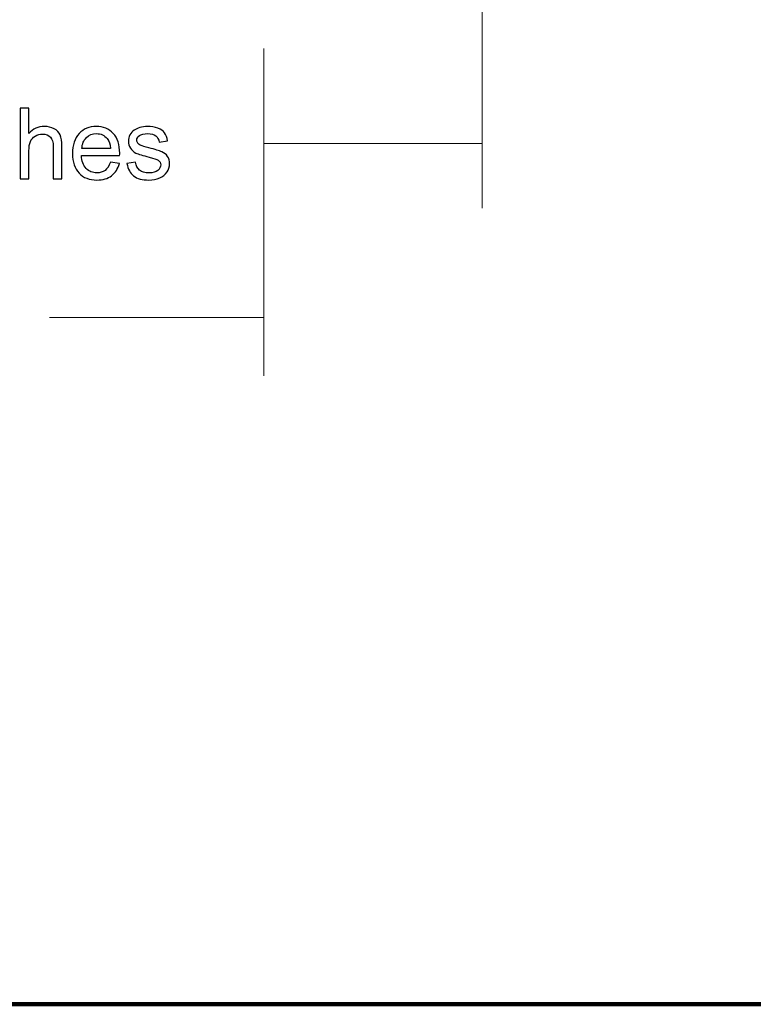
# Model space of a CAD drawing. Header units: centimetres. Extents: x -105 to 112, y -140 to 143.
# Tile 5 of 90: x -98.69 to -95.55, y -123.36 to -119.15. Entities that reach past the tile are written whole.
import ezdxf

# ---------------------------------------------------------------- set-up
doc = ezdxf.new("R2010")
doc.units = ezdxf.units.CM
doc.header["$MEASUREMENT"] = 0
doc.layers.add('Layer 1', color=7, linetype='Continuous')

msp = doc.modelspace()

# ---------------------------------------------------------------- linework, layer by layer
at = {"layer": 'Layer 1', "color": 240, "lineweight": 211}
msp.add_open_spline([(-100.73824, -37.30038), (-100.73824, -37.30038), (27.42324, -37.30038), (27.42324, -37.30038), (27.42324, -37.30038), (29.71918, -37.30038), (31.59804, -39.17888), (31.59804, -41.47518), (31.59804, -41.47518), (31.59804, -41.47518), (31.59804, -119.18666), (31.59804, -119.18666), (31.59804, -119.18666), (31.59804, -121.48289), (29.71918, -123.36182), (27.42324, -123.36182), (27.42324, -123.36182), (27.42324, -123.36182), (-100.73824, -123.36182), (-100.73824, -123.36182), (-100.73824, -123.36182), (-103.0344, -123.36182), (-104.91305, -121.48289), (-104.91305, -119.18666), (-104.91305, -119.18666), (-104.91305, -119.18666), (-104.91305, -41.47518), (-104.91305, -41.47518), (-104.91305, -41.47518), (-104.91305, -39.17888), (-103.0344, -37.30038), (-100.73824, -37.30038)], degree=3, knots=[0, 0, 0, 0, 0.1111111, 0.1111111, 0.1111111, 0.1111111, 0.2222222, 0.2222222, 0.2222222, 0.2222222, 0.3333333, 0.3333333, 0.3333333, 0.3333333, 0.4444444, 0.4444444, 0.4444444, 0.4444444, 0.5555556, 0.5555556, 0.5555556, 0.5555556, 0.6666667, 0.6666667, 0.6666667, 0.6666667, 0.7777778, 0.7777778, 0.7777778, 0.7777778, 1, 1, 1, 1], dxfattribs=at)
at = {"layer": 'Layer 1', "color": 155, "lineweight": 9}
for points in [[(-96.7116, -119.9575), (-96.7116, -119.9575), (-96.7116, -119.0241), (-96.7116, -119.0241)], [(-97.64486, -119.27415), (-97.64486, -119.27415), (-97.64486, -120.67475), (-97.64486, -120.67475)], [(-97.64486, -119.27415), (-97.64486, -119.27415), (-97.64486, -119.93003), (-97.64486, -119.93003)], [(-96.7116, -119.67989), (-96.7116, -119.67989), (-97.64486, -119.67989), (-97.64486, -119.67989)], [(-97.64486, -120.42461), (-97.64486, -120.42461), (-98.56151, -120.42461), (-98.56151, -120.42461)]]:
    msp.add_open_spline(points, degree=3, dxfattribs=at)
at = {"layer": 'Layer 1', "color": 155}
for points, knots in [([(-98.68596, -119.83232), (-98.68596, -119.83232), (-98.68596, -119.5289), (-98.68596, -119.5289), (-98.68596, -119.5289), (-98.68596, -119.5289), (-98.64872, -119.5289), (-98.64872, -119.5289), (-98.64872, -119.5289), (-98.64872, -119.5289), (-98.64872, -119.63824), (-98.64872, -119.63824), (-98.64872, -119.63824), (-98.63139, -119.6178), (-98.60961, -119.60787), (-98.58321, -119.60787), (-98.58321, -119.60787), (-98.56705, -119.60787), (-98.55299, -119.61106), (-98.541, -119.61746), (-98.541, -119.61746), (-98.52908, -119.62376), (-98.52056, -119.63264), (-98.51538, -119.64392), (-98.51538, -119.64392), (-98.51028, -119.65521), (-98.50772, -119.67174), (-98.50772, -119.69295), (-98.50772, -119.69295), (-98.50772, -119.69295), (-98.50772, -119.83232), (-98.50772, -119.83232), (-98.50772, -119.83232), (-98.50772, -119.83232), (-98.54497, -119.83232), (-98.54497, -119.83232), (-98.54497, -119.83232), (-98.54497, -119.83232), (-98.54497, -119.69332), (-98.54497, -119.69332), (-98.54497, -119.69332), (-98.54497, -119.67457), (-98.54901, -119.66116), (-98.55696, -119.65272), (-98.55696, -119.65272), (-98.56497, -119.64427), (-98.57626, -119.64002), (-98.59095, -119.64002), (-98.59095, -119.64002), (-98.60187, -119.64002), (-98.61217, -119.64285), (-98.62189, -119.64847), (-98.62189, -119.64847), (-98.63153, -119.65413), (-98.63835, -119.66187), (-98.64254, -119.67174), (-98.64254, -119.67174), (-98.64665, -119.68167), (-98.64872, -119.69508), (-98.64872, -119.71232), (-98.64872, -119.71232), (-98.64872, -119.71232), (-98.64872, -119.83232), (-98.64872, -119.83232), (-98.64872, -119.83232), (-98.64872, -119.83232), (-98.68596, -119.83232), (-98.68596, -119.83232), (-98.68596, -119.83232), (-98.68596, -119.83232), (-98.68596, -119.83232), (-98.68596, -119.83232)], [0, 0, 0, 0, 0.0526316, 0.0526316, 0.0526316, 0.0526316, 0.1052632, 0.1052632, 0.1052632, 0.1052632, 0.1578947, 0.1578947, 0.1578947, 0.1578947, 0.2105263, 0.2105263, 0.2105263, 0.2105263, 0.2631579, 0.2631579, 0.2631579, 0.2631579, 0.3157895, 0.3157895, 0.3157895, 0.3157895, 0.3684211, 0.3684211, 0.3684211, 0.3684211, 0.4210526, 0.4210526, 0.4210526, 0.4210526, 0.4736842, 0.4736842, 0.4736842, 0.4736842, 0.5263158, 0.5263158, 0.5263158, 0.5263158, 0.5789474, 0.5789474, 0.5789474, 0.5789474, 0.6315789, 0.6315789, 0.6315789, 0.6315789, 0.6842105, 0.6842105, 0.6842105, 0.6842105, 0.7368421, 0.7368421, 0.7368421, 0.7368421, 0.7894737, 0.7894737, 0.7894737, 0.7894737, 0.8421053, 0.8421053, 0.8421053, 0.8421053, 0.8947368, 0.8947368, 0.8947368, 0.8947368, 1, 1, 1, 1]), ([(-98.30065, -119.761), (-98.30065, -119.761), (-98.26212, -119.76598), (-98.26212, -119.76598), (-98.26212, -119.76598), (-98.26808, -119.78854), (-98.2793, -119.80585), (-98.29569, -119.8182), (-98.29569, -119.8182), (-98.31207, -119.83054), (-98.33295, -119.83686), (-98.35841, -119.83686), (-98.35841, -119.83686), (-98.39042, -119.83686), (-98.41582, -119.827), (-98.43462, -119.80727), (-98.43462, -119.80727), (-98.45337, -119.78747), (-98.46279, -119.75958), (-98.46279, -119.72396), (-98.46279, -119.72396), (-98.46279, -119.68729), (-98.45329, -119.65875), (-98.43435, -119.63824), (-98.43435, -119.63824), (-98.41533, -119.6178), (-98.39069, -119.60787), (-98.36047, -119.60787), (-98.36047, -119.60787), (-98.33117, -119.60787), (-98.30726, -119.6178), (-98.28873, -119.63753), (-98.28873, -119.63753), (-98.27015, -119.65762), (-98.26085, -119.68585), (-98.26085, -119.72184), (-98.26085, -119.72184), (-98.26085, -119.72396), (-98.26092, -119.7275), (-98.26107, -119.73177), (-98.26107, -119.73177), (-98.26107, -119.73177), (-98.4247, -119.73177), (-98.4247, -119.73177), (-98.4247, -119.73177), (-98.42327, -119.75575), (-98.41645, -119.77441), (-98.40419, -119.78712), (-98.40419, -119.78712), (-98.39198, -119.79982), (-98.37665, -119.8062), (-98.35841, -119.8062), (-98.35841, -119.8062), (-98.34479, -119.8062), (-98.33316, -119.80266), (-98.32357, -119.79555), (-98.32357, -119.79555), (-98.31393, -119.78818), (-98.30626, -119.7769), (-98.30065, -119.761), (-98.30065, -119.761), (-98.30065, -119.761), (-98.30065, -119.761), (-98.30065, -119.761)], [0, 0, 0, 0, 0.0588235, 0.0588235, 0.0588235, 0.0588235, 0.1176471, 0.1176471, 0.1176471, 0.1176471, 0.1764706, 0.1764706, 0.1764706, 0.1764706, 0.2352941, 0.2352941, 0.2352941, 0.2352941, 0.2941176, 0.2941176, 0.2941176, 0.2941176, 0.3529412, 0.3529412, 0.3529412, 0.3529412, 0.4117647, 0.4117647, 0.4117647, 0.4117647, 0.4705882, 0.4705882, 0.4705882, 0.4705882, 0.5294118, 0.5294118, 0.5294118, 0.5294118, 0.5882353, 0.5882353, 0.5882353, 0.5882353, 0.6470588, 0.6470588, 0.6470588, 0.6470588, 0.7058824, 0.7058824, 0.7058824, 0.7058824, 0.7647059, 0.7647059, 0.7647059, 0.7647059, 0.8235294, 0.8235294, 0.8235294, 0.8235294, 0.8823529, 0.8823529, 0.8823529, 0.8823529, 1, 1, 1, 1]), ([(-98.22984, -119.76669), (-98.22984, -119.76669), (-98.19302, -119.76066), (-98.19302, -119.76066), (-98.19302, -119.76066), (-98.19095, -119.77548), (-98.18521, -119.78676), (-98.17576, -119.7945), (-98.17576, -119.7945), (-98.16626, -119.80231), (-98.15305, -119.8062), (-98.13611, -119.8062), (-98.13611, -119.8062), (-98.11894, -119.8062), (-98.10622, -119.80302), (-98.09792, -119.79592), (-98.09792, -119.79592), (-98.08969, -119.78889), (-98.08551, -119.7808), (-98.08551, -119.77123), (-98.08551, -119.77123), (-98.08551, -119.76313), (-98.08927, -119.75646), (-98.09665, -119.7515), (-98.09665, -119.7515), (-98.1019, -119.7483), (-98.1146, -119.74411), (-98.13476, -119.73879), (-98.13476, -119.73879), (-98.16201, -119.73205), (-98.18081, -119.72609), (-98.19138, -119.7212), (-98.19138, -119.7212), (-98.20196, -119.71622), (-98.20989, -119.70914), (-98.21529, -119.70033), (-98.21529, -119.70033), (-98.22076, -119.69154), (-98.22352, -119.68167), (-98.22352, -119.67103), (-98.22352, -119.67103), (-98.22352, -119.66116), (-98.22125, -119.65201), (-98.21678, -119.64392), (-98.21678, -119.64392), (-98.21231, -119.63541), (-98.20621, -119.62838), (-98.19854, -119.62305), (-98.19854, -119.62305), (-98.19273, -119.61887), (-98.18484, -119.61533), (-98.17492, -119.61214), (-98.17492, -119.61214), (-98.16492, -119.6093), (-98.1542, -119.60787), (-98.14277, -119.60787), (-98.14277, -119.60787), (-98.12561, -119.60787), (-98.11049, -119.61036), (-98.0975, -119.61533), (-98.0975, -119.61533), (-98.08444, -119.62022), (-98.07487, -119.62696), (-98.06862, -119.63541), (-98.06862, -119.63541), (-98.06252, -119.64392), (-98.05819, -119.65521), (-98.05585, -119.66961), (-98.05585, -119.66961), (-98.05585, -119.66961), (-98.09225, -119.67457), (-98.09225, -119.67457), (-98.09225, -119.67457), (-98.09389, -119.66329), (-98.0987, -119.65413), (-98.10659, -119.64776), (-98.10659, -119.64776), (-98.11452, -119.64144), (-98.12568, -119.63824), (-98.14016, -119.63824), (-98.14016, -119.63824), (-98.1571, -119.63824), (-98.16931, -119.64109), (-98.17661, -119.64669), (-98.17661, -119.64669), (-98.18386, -119.65237), (-98.18755, -119.65904), (-98.18755, -119.66649), (-98.18755, -119.66649), (-98.18755, -119.67139), (-98.18606, -119.67564), (-98.18301, -119.67955), (-98.18301, -119.67955), (-98.17996, -119.68338), (-98.17527, -119.68692), (-98.16875, -119.68941), (-98.16875, -119.68941), (-98.16506, -119.69083), (-98.15413, -119.69403), (-98.13596, -119.69891), (-98.13596, -119.69891), (-98.10971, -119.70601), (-98.09133, -119.71161), (-98.0809, -119.71622), (-98.0809, -119.71622), (-98.07047, -119.72077), (-98.0623, -119.72716), (-98.05634, -119.73561), (-98.05634, -119.73561), (-98.05038, -119.74411), (-98.0474, -119.75468), (-98.0474, -119.7674), (-98.0474, -119.7674), (-98.0474, -119.77973), (-98.05102, -119.79137), (-98.05827, -119.80231), (-98.05827, -119.80231), (-98.06557, -119.81323), (-98.076, -119.82167), (-98.08962, -119.82771), (-98.08962, -119.82771), (-98.10332, -119.83366), (-98.11872, -119.83686), (-98.13596, -119.83686), (-98.13596, -119.83686), (-98.16448, -119.83686), (-98.18628, -119.8309), (-98.20125, -119.81926), (-98.20125, -119.81926), (-98.21614, -119.80727), (-98.22572, -119.78959), (-98.22984, -119.76669)], [0, 0, 0, 0, 0.0294118, 0.0294118, 0.0294118, 0.0294118, 0.0588235, 0.0588235, 0.0588235, 0.0588235, 0.0882353, 0.0882353, 0.0882353, 0.0882353, 0.1176471, 0.1176471, 0.1176471, 0.1176471, 0.1470588, 0.1470588, 0.1470588, 0.1470588, 0.1764706, 0.1764706, 0.1764706, 0.1764706, 0.2058824, 0.2058824, 0.2058824, 0.2058824, 0.2352941, 0.2352941, 0.2352941, 0.2352941, 0.2647059, 0.2647059, 0.2647059, 0.2647059, 0.2941176, 0.2941176, 0.2941176, 0.2941176, 0.3235294, 0.3235294, 0.3235294, 0.3235294, 0.3529412, 0.3529412, 0.3529412, 0.3529412, 0.3823529, 0.3823529, 0.3823529, 0.3823529, 0.4117647, 0.4117647, 0.4117647, 0.4117647, 0.4411765, 0.4411765, 0.4411765, 0.4411765, 0.4705882, 0.4705882, 0.4705882, 0.4705882, 0.5, 0.5, 0.5, 0.5, 0.5294118, 0.5294118, 0.5294118, 0.5294118, 0.5588235, 0.5588235, 0.5588235, 0.5588235, 0.5882353, 0.5882353, 0.5882353, 0.5882353, 0.6176471, 0.6176471, 0.6176471, 0.6176471, 0.6470588, 0.6470588, 0.6470588, 0.6470588, 0.6764706, 0.6764706, 0.6764706, 0.6764706, 0.7058824, 0.7058824, 0.7058824, 0.7058824, 0.7352941, 0.7352941, 0.7352941, 0.7352941, 0.7647059, 0.7647059, 0.7647059, 0.7647059, 0.7941176, 0.7941176, 0.7941176, 0.7941176, 0.8235294, 0.8235294, 0.8235294, 0.8235294, 0.8529412, 0.8529412, 0.8529412, 0.8529412, 0.8823529, 0.8823529, 0.8823529, 0.8823529, 0.9117647, 0.9117647, 0.9117647, 0.9117647, 0.9411765, 0.9411765, 0.9411765, 0.9411765, 1, 1, 1, 1]), ([(-98.42256, -119.7014), (-98.42256, -119.7014), (-98.30023, -119.7014), (-98.30023, -119.7014), (-98.30023, -119.7014), (-98.30187, -119.68267), (-98.30655, -119.6689), (-98.31427, -119.65975), (-98.31427, -119.65975), (-98.32606, -119.64527), (-98.34139, -119.63824), (-98.36027, -119.63824), (-98.36027, -119.63824), (-98.37729, -119.63824), (-98.39162, -119.64392), (-98.40327, -119.65555), (-98.40327, -119.65555), (-98.41484, -119.66685), (-98.42129, -119.68202), (-98.42256, -119.7014), (-98.42256, -119.7014), (-98.42256, -119.7014), (-98.42256, -119.7014), (-98.42256, -119.7014)], [0, 0, 0, 0, 0.1428571, 0.1428571, 0.1428571, 0.1428571, 0.2857143, 0.2857143, 0.2857143, 0.2857143, 0.4285714, 0.4285714, 0.4285714, 0.4285714, 0.5714286, 0.5714286, 0.5714286, 0.5714286, 0.7142857, 0.7142857, 0.7142857, 0.7142857, 1, 1, 1, 1])]:
    msp.add_open_spline(points, degree=3, knots=knots, dxfattribs=at)
at = {"layer": 'Layer 1', "color": 155, "lineweight": 9}
for points, knots in [([(-98.68596, -119.83232), (-98.68596, -119.83232), (-98.68596, -119.5289), (-98.68596, -119.5289), (-98.68596, -119.5289), (-98.68596, -119.5289), (-98.64872, -119.5289), (-98.64872, -119.5289), (-98.64872, -119.5289), (-98.64872, -119.5289), (-98.64872, -119.63824), (-98.64872, -119.63824), (-98.64872, -119.63824), (-98.63139, -119.6178), (-98.60961, -119.60787), (-98.58321, -119.60787), (-98.58321, -119.60787), (-98.56705, -119.60787), (-98.55299, -119.61106), (-98.541, -119.61746), (-98.541, -119.61746), (-98.52908, -119.62376), (-98.52056, -119.63264), (-98.51538, -119.64392), (-98.51538, -119.64392), (-98.51028, -119.65521), (-98.50772, -119.67174), (-98.50772, -119.69295), (-98.50772, -119.69295), (-98.50772, -119.69295), (-98.50772, -119.83232), (-98.50772, -119.83232), (-98.50772, -119.83232), (-98.50772, -119.83232), (-98.54497, -119.83232), (-98.54497, -119.83232), (-98.54497, -119.83232), (-98.54497, -119.83232), (-98.54497, -119.69332), (-98.54497, -119.69332), (-98.54497, -119.69332), (-98.54497, -119.67457), (-98.54901, -119.66116), (-98.55696, -119.65272), (-98.55696, -119.65272), (-98.56497, -119.64427), (-98.57626, -119.64002), (-98.59095, -119.64002), (-98.59095, -119.64002), (-98.60187, -119.64002), (-98.61217, -119.64285), (-98.62189, -119.64847), (-98.62189, -119.64847), (-98.63153, -119.65413), (-98.63835, -119.66187), (-98.64254, -119.67174), (-98.64254, -119.67174), (-98.64665, -119.68167), (-98.64872, -119.69508), (-98.64872, -119.71232), (-98.64872, -119.71232), (-98.64872, -119.71232), (-98.64872, -119.83232), (-98.64872, -119.83232), (-98.64872, -119.83232), (-98.64872, -119.83232), (-98.68596, -119.83232), (-98.68596, -119.83232), (-98.68596, -119.83232), (-98.68596, -119.83232), (-98.68596, -119.83232), (-98.68596, -119.83232)], [0, 0, 0, 0, 0.0526316, 0.0526316, 0.0526316, 0.0526316, 0.1052632, 0.1052632, 0.1052632, 0.1052632, 0.1578947, 0.1578947, 0.1578947, 0.1578947, 0.2105263, 0.2105263, 0.2105263, 0.2105263, 0.2631579, 0.2631579, 0.2631579, 0.2631579, 0.3157895, 0.3157895, 0.3157895, 0.3157895, 0.3684211, 0.3684211, 0.3684211, 0.3684211, 0.4210526, 0.4210526, 0.4210526, 0.4210526, 0.4736842, 0.4736842, 0.4736842, 0.4736842, 0.5263158, 0.5263158, 0.5263158, 0.5263158, 0.5789474, 0.5789474, 0.5789474, 0.5789474, 0.6315789, 0.6315789, 0.6315789, 0.6315789, 0.6842105, 0.6842105, 0.6842105, 0.6842105, 0.7368421, 0.7368421, 0.7368421, 0.7368421, 0.7894737, 0.7894737, 0.7894737, 0.7894737, 0.8421053, 0.8421053, 0.8421053, 0.8421053, 0.8947368, 0.8947368, 0.8947368, 0.8947368, 1, 1, 1, 1]), ([(-98.30065, -119.761), (-98.30065, -119.761), (-98.26212, -119.76598), (-98.26212, -119.76598), (-98.26212, -119.76598), (-98.26808, -119.78854), (-98.2793, -119.80585), (-98.29569, -119.8182), (-98.29569, -119.8182), (-98.31207, -119.83054), (-98.33295, -119.83686), (-98.35841, -119.83686), (-98.35841, -119.83686), (-98.39042, -119.83686), (-98.41582, -119.827), (-98.43462, -119.80727), (-98.43462, -119.80727), (-98.45337, -119.78747), (-98.46279, -119.75958), (-98.46279, -119.72396), (-98.46279, -119.72396), (-98.46279, -119.68729), (-98.45329, -119.65875), (-98.43435, -119.63824), (-98.43435, -119.63824), (-98.41533, -119.6178), (-98.39069, -119.60787), (-98.36047, -119.60787), (-98.36047, -119.60787), (-98.33117, -119.60787), (-98.30726, -119.6178), (-98.28873, -119.63753), (-98.28873, -119.63753), (-98.27015, -119.65762), (-98.26085, -119.68585), (-98.26085, -119.72184), (-98.26085, -119.72184), (-98.26085, -119.72396), (-98.26092, -119.7275), (-98.26107, -119.73177), (-98.26107, -119.73177), (-98.26107, -119.73177), (-98.4247, -119.73177), (-98.4247, -119.73177), (-98.4247, -119.73177), (-98.42327, -119.75575), (-98.41645, -119.77441), (-98.40419, -119.78712), (-98.40419, -119.78712), (-98.39198, -119.79982), (-98.37665, -119.8062), (-98.35841, -119.8062), (-98.35841, -119.8062), (-98.34479, -119.8062), (-98.33316, -119.80266), (-98.32357, -119.79555), (-98.32357, -119.79555), (-98.31393, -119.78818), (-98.30626, -119.7769), (-98.30065, -119.761), (-98.30065, -119.761), (-98.30065, -119.761), (-98.30065, -119.761), (-98.30065, -119.761)], [0, 0, 0, 0, 0.0588235, 0.0588235, 0.0588235, 0.0588235, 0.1176471, 0.1176471, 0.1176471, 0.1176471, 0.1764706, 0.1764706, 0.1764706, 0.1764706, 0.2352941, 0.2352941, 0.2352941, 0.2352941, 0.2941176, 0.2941176, 0.2941176, 0.2941176, 0.3529412, 0.3529412, 0.3529412, 0.3529412, 0.4117647, 0.4117647, 0.4117647, 0.4117647, 0.4705882, 0.4705882, 0.4705882, 0.4705882, 0.5294118, 0.5294118, 0.5294118, 0.5294118, 0.5882353, 0.5882353, 0.5882353, 0.5882353, 0.6470588, 0.6470588, 0.6470588, 0.6470588, 0.7058824, 0.7058824, 0.7058824, 0.7058824, 0.7647059, 0.7647059, 0.7647059, 0.7647059, 0.8235294, 0.8235294, 0.8235294, 0.8235294, 0.8823529, 0.8823529, 0.8823529, 0.8823529, 1, 1, 1, 1]), ([(-98.22984, -119.76669), (-98.22984, -119.76669), (-98.19302, -119.76066), (-98.19302, -119.76066), (-98.19302, -119.76066), (-98.19095, -119.77548), (-98.18521, -119.78676), (-98.17576, -119.7945), (-98.17576, -119.7945), (-98.16626, -119.80231), (-98.15305, -119.8062), (-98.13611, -119.8062), (-98.13611, -119.8062), (-98.11894, -119.8062), (-98.10622, -119.80302), (-98.09792, -119.79592), (-98.09792, -119.79592), (-98.08969, -119.78889), (-98.08551, -119.7808), (-98.08551, -119.77123), (-98.08551, -119.77123), (-98.08551, -119.76313), (-98.08927, -119.75646), (-98.09665, -119.7515), (-98.09665, -119.7515), (-98.1019, -119.7483), (-98.1146, -119.74411), (-98.13476, -119.73879), (-98.13476, -119.73879), (-98.16201, -119.73205), (-98.18081, -119.72609), (-98.19138, -119.7212), (-98.19138, -119.7212), (-98.20196, -119.71622), (-98.20989, -119.70914), (-98.21529, -119.70033), (-98.21529, -119.70033), (-98.22076, -119.69154), (-98.22352, -119.68167), (-98.22352, -119.67103), (-98.22352, -119.67103), (-98.22352, -119.66116), (-98.22125, -119.65201), (-98.21678, -119.64392), (-98.21678, -119.64392), (-98.21231, -119.63541), (-98.20621, -119.62838), (-98.19854, -119.62305), (-98.19854, -119.62305), (-98.19273, -119.61887), (-98.18484, -119.61533), (-98.17492, -119.61214), (-98.17492, -119.61214), (-98.16492, -119.6093), (-98.1542, -119.60787), (-98.14277, -119.60787), (-98.14277, -119.60787), (-98.12561, -119.60787), (-98.11049, -119.61036), (-98.0975, -119.61533), (-98.0975, -119.61533), (-98.08444, -119.62022), (-98.07487, -119.62696), (-98.06862, -119.63541), (-98.06862, -119.63541), (-98.06252, -119.64392), (-98.05819, -119.65521), (-98.05585, -119.66961), (-98.05585, -119.66961), (-98.05585, -119.66961), (-98.09225, -119.67457), (-98.09225, -119.67457), (-98.09225, -119.67457), (-98.09389, -119.66329), (-98.0987, -119.65413), (-98.10659, -119.64776), (-98.10659, -119.64776), (-98.11452, -119.64144), (-98.12568, -119.63824), (-98.14016, -119.63824), (-98.14016, -119.63824), (-98.1571, -119.63824), (-98.16931, -119.64109), (-98.17661, -119.64669), (-98.17661, -119.64669), (-98.18386, -119.65237), (-98.18755, -119.65904), (-98.18755, -119.66649), (-98.18755, -119.66649), (-98.18755, -119.67139), (-98.18606, -119.67564), (-98.18301, -119.67955), (-98.18301, -119.67955), (-98.17996, -119.68338), (-98.17527, -119.68692), (-98.16875, -119.68941), (-98.16875, -119.68941), (-98.16506, -119.69083), (-98.15413, -119.69403), (-98.13596, -119.69891), (-98.13596, -119.69891), (-98.10971, -119.70601), (-98.09133, -119.71161), (-98.0809, -119.71622), (-98.0809, -119.71622), (-98.07047, -119.72077), (-98.0623, -119.72716), (-98.05634, -119.73561), (-98.05634, -119.73561), (-98.05038, -119.74411), (-98.0474, -119.75468), (-98.0474, -119.7674), (-98.0474, -119.7674), (-98.0474, -119.77973), (-98.05102, -119.79137), (-98.05827, -119.80231), (-98.05827, -119.80231), (-98.06557, -119.81323), (-98.076, -119.82167), (-98.08962, -119.82771), (-98.08962, -119.82771), (-98.10332, -119.83366), (-98.11872, -119.83686), (-98.13596, -119.83686), (-98.13596, -119.83686), (-98.16448, -119.83686), (-98.18628, -119.8309), (-98.20125, -119.81926), (-98.20125, -119.81926), (-98.21614, -119.80727), (-98.22572, -119.78959), (-98.22984, -119.76669)], [0, 0, 0, 0, 0.0294118, 0.0294118, 0.0294118, 0.0294118, 0.0588235, 0.0588235, 0.0588235, 0.0588235, 0.0882353, 0.0882353, 0.0882353, 0.0882353, 0.1176471, 0.1176471, 0.1176471, 0.1176471, 0.1470588, 0.1470588, 0.1470588, 0.1470588, 0.1764706, 0.1764706, 0.1764706, 0.1764706, 0.2058824, 0.2058824, 0.2058824, 0.2058824, 0.2352941, 0.2352941, 0.2352941, 0.2352941, 0.2647059, 0.2647059, 0.2647059, 0.2647059, 0.2941176, 0.2941176, 0.2941176, 0.2941176, 0.3235294, 0.3235294, 0.3235294, 0.3235294, 0.3529412, 0.3529412, 0.3529412, 0.3529412, 0.3823529, 0.3823529, 0.3823529, 0.3823529, 0.4117647, 0.4117647, 0.4117647, 0.4117647, 0.4411765, 0.4411765, 0.4411765, 0.4411765, 0.4705882, 0.4705882, 0.4705882, 0.4705882, 0.5, 0.5, 0.5, 0.5, 0.5294118, 0.5294118, 0.5294118, 0.5294118, 0.5588235, 0.5588235, 0.5588235, 0.5588235, 0.5882353, 0.5882353, 0.5882353, 0.5882353, 0.6176471, 0.6176471, 0.6176471, 0.6176471, 0.6470588, 0.6470588, 0.6470588, 0.6470588, 0.6764706, 0.6764706, 0.6764706, 0.6764706, 0.7058824, 0.7058824, 0.7058824, 0.7058824, 0.7352941, 0.7352941, 0.7352941, 0.7352941, 0.7647059, 0.7647059, 0.7647059, 0.7647059, 0.7941176, 0.7941176, 0.7941176, 0.7941176, 0.8235294, 0.8235294, 0.8235294, 0.8235294, 0.8529412, 0.8529412, 0.8529412, 0.8529412, 0.8823529, 0.8823529, 0.8823529, 0.8823529, 0.9117647, 0.9117647, 0.9117647, 0.9117647, 0.9411765, 0.9411765, 0.9411765, 0.9411765, 1, 1, 1, 1]), ([(-98.42256, -119.7014), (-98.42256, -119.7014), (-98.30023, -119.7014), (-98.30023, -119.7014), (-98.30023, -119.7014), (-98.30187, -119.68267), (-98.30655, -119.6689), (-98.31427, -119.65975), (-98.31427, -119.65975), (-98.32606, -119.64527), (-98.34139, -119.63824), (-98.36027, -119.63824), (-98.36027, -119.63824), (-98.37729, -119.63824), (-98.39162, -119.64392), (-98.40327, -119.65555), (-98.40327, -119.65555), (-98.41484, -119.66685), (-98.42129, -119.68202), (-98.42256, -119.7014), (-98.42256, -119.7014), (-98.42256, -119.7014), (-98.42256, -119.7014), (-98.42256, -119.7014)], [0, 0, 0, 0, 0.1428571, 0.1428571, 0.1428571, 0.1428571, 0.2857143, 0.2857143, 0.2857143, 0.2857143, 0.4285714, 0.4285714, 0.4285714, 0.4285714, 0.5714286, 0.5714286, 0.5714286, 0.5714286, 0.7142857, 0.7142857, 0.7142857, 0.7142857, 1, 1, 1, 1])]:
    msp.add_open_spline(points, degree=3, knots=knots, dxfattribs=at)

doc.saveas('drawing.dxf')
